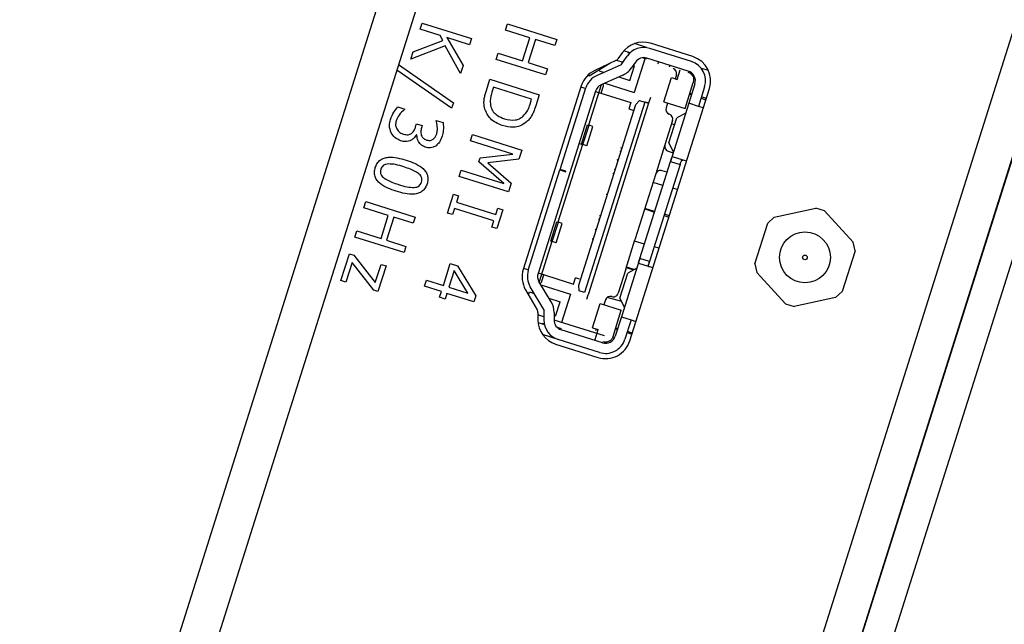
# Model space of a CAD drawing. Header units: millimetres. Extents: x 0 to 844, y -2 to 552.
# Tile 54 of 65: x 756.68 to 761.52, y 208.27 to 211.24. Entities that reach past the tile are written whole.
import ezdxf

# ---------------------------------------------------------------- set-up
doc = ezdxf.new("R2010")
doc.units = ezdxf.units.MM
doc.styles.add('SLDTEXTSTYLE0', font='GOTHIC.TTF', dxfattribs={"width": 0.913})
doc.dimstyles.new('SLDDIMSTYLE8', dxfattribs={"dimtxt": 3.5, "dimasz": 3.9624, "dimexe": 0, "dimexo": 0.0625, "dimgap": 0.875, "dimtad": 0, "dimtih": 1, "dimtoh": 1, "dimdec": 4, "dimlfac": 10, "dimzin": 12, "dimdsep": 46, "dimtxsty": 'SLDTEXTSTYLE0', "dimsah": 1, "dimcen": 0.09, "dimadec": 0, "dimazin": 3, "dimtfac": 1, "dimtdec": 0, "dimtofl": 0, "dimtmove": 0, "dimatfit": 3, "dimfxl": 1, "dimfrac": 2, "dimtolj": 1, "dimtzin": 12, "dimarcsym": 0})

# ---------------------------------------------------------------- blocks, each defined once
blk = doc.blocks.new('_D_21')
at = {"color": 7, "linetype": 'Continuous', "lineweight": 0}
for p, q in [((742.0554, 179.6195), (729.5316, 139.9473)), ((788.3213, 155.7553), (788.3213, 130.8881))]:
    blk.add_line(p, q, dxfattribs=at)
at = {"color": 7, "linetype": 'Continuous', "lineweight": 18}
for start, end in [(252.48, 260.330935), (262.454229, 270)]:
    blk.add_arc((788.3213, 326.1778), 192.1147, start, end, dxfattribs=at)
for points in [[(730.4874, 142.975), (734.0858, 141.1894), (734.4704, 142.4529)], [(788.3213, 134.0631), (784.3659, 134.7644), (784.3523, 133.4436)]]:
    blk.add_solid(points, dxfattribs=at)
at = {"color": 7, "linetype": 'Continuous', "lineweight": 18, "insert": (756.0543, 137.9188), "char_height": 3.5, "attachment_point": 1, "style": 'SLDTEXTSTYLE0'}
blk.add_mtext('18°', dxfattribs=at)

msp = doc.modelspace()

# ---------------------------------------------------------------- linework, layer by layer
at = {"color": 7, "linetype": 'Continuous', "lineweight": 25}
for p, q in [((786.237163, 299.372312), (748.855352, 180.956501)), ((786.279353, 298.888138), (749.167882, 181.328696)), ((759.931766, 205.417933), (766.0278, 224.728574)), ((759.934189, 205.417168), (766.030222, 224.72781)), ((760.076613, 205.372207), (766.172646, 224.682849)), ((758.648456, 211.196065), (758.658135, 211.226726)), ((758.745228, 211.165516), (758.648456, 211.196065)), ((758.658135, 211.226726), (758.900352, 211.150262)), ((759.066677, 211.192148), (759.076356, 211.222808)), ((759.186252, 211.1544), (759.066677, 211.192148)), ((759.076356, 211.222808), (759.318573, 211.146344)), ((758.613279, 211.084634), (758.759377, 211.141083)), ((758.759377, 211.141083), (758.745228, 211.165516)), ((758.778188, 211.155111), (758.858385, 211.01732)), ((758.890673, 211.119602), (758.778188, 211.155111)), ((758.900352, 211.150262), (758.890673, 211.119602)), ((759.15044, 211.040956), (759.186252, 211.1544)), ((759.213847, 211.145689), (759.178035, 211.032245)), ((759.308894, 211.115684), (759.213847, 211.145689)), ((759.318573, 211.146344), (759.308894, 211.115684)), ((758.770159, 211.114658), (758.601997, 211.048895)), ((758.84615, 210.978564), (758.770159, 211.114658)), ((759.760308, 211.107379), (759.701094, 211.126072)), ((759.980184, 211.037968), (759.776997, 211.10211)), ((759.987871, 211.061652), (759.779984, 211.127279)), ((758.601997, 211.048895), (758.613279, 211.084634)), ((759.021186, 211.048044), (759.030865, 211.078704)), ((759.263403, 210.97158), (759.021186, 211.048044)), ((759.030865, 211.078704), (759.15044, 211.040956)), ((759.612568, 211.04391), (759.644148, 211.033941)), ((759.639985, 211.07981), (759.619502, 211.05058)), ((759.63565, 211.021633), (759.664602, 211.063566)), ((759.67936, 211.080501), (759.648228, 211.090328)), ((759.670392, 211.078088), (759.671897, 211.082856)), ((759.752684, 211.056413), (759.698767, 210.885618)), ((759.76044, 211.049662), (759.740396, 211.055989)), ((759.965133, 210.990287), (759.761945, 211.05443)), ((758.802356, 210.807794), (758.533313, 210.995932)), ((758.541918, 211.023191), (758.810946, 210.835005)), ((758.858385, 211.01732), (758.84615, 210.978564)), ((759.178035, 211.032245), (759.273082, 211.00224)), ((759.273082, 211.00224), (759.263403, 210.97158)), ((759.579672, 211.028329), (759.477678, 210.965898)), ((759.609586, 211.042265), (759.505637, 210.993837)), ((759.63565, 211.021633), (759.516931, 210.969203)), ((759.527865, 210.992001), (759.529671, 210.997723)), ((759.678535, 210.944437), (759.701113, 211.015958)), ((759.705748, 211.035158), (759.68482, 211.004848)), ((759.694034, 211.018193), (759.701113, 211.015958)), ((759.873973, 211.019065), (759.870963, 211.009528)), ((759.910431, 210.94988), (759.925483, 210.997561)), ((760.064435, 210.993291), (760.029495, 211.003379)), ((758.972927, 210.895173), (758.990455, 210.950697)), ((758.990455, 210.950697), (759.232672, 210.874233)), ((759.477678, 210.965898), (759.476565, 210.974997)), ((759.527865, 210.992001), (759.551593, 210.984511)), ((759.642928, 210.970188), (759.537131, 210.923465)), ((759.623768, 210.961726), (759.678535, 210.944437)), ((759.84467, 210.839559), (759.882299, 210.958761)), ((759.882299, 210.958761), (759.910431, 210.94988)), ((759.906916, 210.971963), (759.900895, 210.95289)), ((759.00837, 210.911325), (759.000582, 210.886653)), ((759.195399, 210.852283), (759.00837, 210.911325)), ((759.439224, 210.91816), (759.154441, 210.016043)), ((759.335564, 210.507412), (759.461969, 210.90783)), ((759.437598, 210.913011), (759.461248, 210.905545)), ((759.537778, 210.923751), (759.475192, 210.725495)), ((759.537537, 210.881462), (759.54732, 210.912454)), ((759.554533, 210.93115), (759.698767, 210.885618)), ((759.678092, 209.665126), (760.069443, 210.904821)), ((759.94909, 210.806595), (759.98973, 210.935333)), ((759.997761, 210.927555), (759.967657, 210.832193)), ((760.045442, 210.912503), (760.015338, 210.817141)), ((759.18761, 210.827611), (759.195399, 210.852283)), ((759.232672, 210.874233), (759.215341, 210.819331)), ((759.50965, 210.892779), (759.226736, 209.99658)), ((759.508928, 210.890493), (759.682962, 210.835553)), ((759.77887, 210.860331), (759.770083, 210.832495)), ((759.971546, 210.87773), (759.981008, 210.874484)), ((759.981904, 210.877324), (759.972294, 210.880099)), ((760.028317, 210.858255), (760.05216, 210.850075)), ((760.054175, 210.856457), (760.029957, 210.86345)), ((758.537687, 210.814642), (758.571845, 210.803859)), ((758.571845, 210.803859), (758.571134, 210.801607)), ((758.810946, 210.835005), (758.802356, 210.807794)), ((759.426768, 209.93763), (759.707273, 210.826196)), ((759.751011, 210.838516), (759.455505, 209.902431)), ((759.770083, 210.832495), (759.474577, 209.89641)), ((759.682962, 210.835553), (759.673329, 210.805038)), ((759.673329, 210.805038), (759.692401, 210.799017)), ((759.707273, 210.826196), (759.724956, 210.846741)), ((759.724956, 210.846741), (759.751011, 210.838516)), ((759.84467, 210.839559), (759.94909, 210.806595)), ((759.863265, 210.833689), (759.855739, 210.809849)), ((759.967657, 210.832193), (759.877346, 210.546112)), ((760.015338, 210.817141), (759.967657, 210.832193)), ((760.039369, 210.809555), (760.015338, 210.817141)), ((759.870264, 210.638026), (759.909086, 210.761003)), ((759.952559, 210.784367), (759.909086, 210.761003)), ((758.625603, 210.717823), (758.629944, 210.731572)), ((758.629944, 210.731572), (758.657538, 210.722861)), ((758.657538, 210.722861), (758.654256, 210.712465)), ((758.725673, 210.746447), (758.726277, 210.748364)), ((758.726277, 210.748364), (758.760435, 210.737581)), ((759.439898, 210.631772), (759.470002, 210.727133)), ((759.447631, 210.629331), (759.477735, 210.724692)), ((759.466684, 210.623316), (759.496788, 210.718677)), ((759.470002, 210.727133), (759.477735, 210.724692)), ((759.496788, 210.718677), (759.477735, 210.724692)), ((759.888368, 210.747116), (759.850738, 210.627914)), ((759.898251, 210.726683), (759.883282, 210.731005)), ((758.631921, 210.677424), (758.629621, 210.67815)), ((758.894875, 210.647925), (758.904554, 210.678585)), ((758.904554, 210.678585), (759.146771, 210.602121)), ((759.103749, 210.581987), (758.894875, 210.647925)), ((759.445089, 210.630134), (759.324673, 210.248689)), ((759.4284, 210.635402), (759.447631, 210.629331)), ((759.466684, 210.623316), (759.447631, 210.629331)), ((759.639445, 210.611333), (759.633723, 210.613139)), ((759.850738, 210.627914), (759.805582, 210.484874)), ((759.892444, 210.593936), (759.870264, 210.638026)), ((758.936603, 210.545141), (758.942713, 210.564496)), ((758.942713, 210.564496), (759.103749, 210.581987)), ((759.146771, 210.602121), (759.132767, 210.55776)), ((759.628806, 210.597565), (759.634528, 210.595759)), ((759.867052, 210.596548), (759.890892, 210.589022)), ((759.956393, 210.547372), (759.8879, 210.568994)), ((759.058258, 210.437883), (758.936603, 210.545141)), ((759.132767, 210.55776), (758.979534, 210.540123)), ((758.979534, 210.540123), (759.095518, 210.439765)), ((759.619859, 210.54929), (759.615735, 210.556158)), ((759.726826, 210.069303), (759.877346, 210.546112)), ((759.925027, 210.53106), (759.774507, 210.054251)), ((759.877346, 210.546112), (759.925027, 210.53106)), ((758.839705, 210.47316), (758.849384, 210.503821)), ((759.081922, 210.396697), (758.839705, 210.47316)), ((758.849384, 210.503821), (759.058258, 210.437883)), ((759.179055, 210.011632), (759.334661, 210.504551)), ((759.335564, 210.507412), (759.334661, 210.504551)), ((759.334661, 210.504551), (759.363269, 210.49552)), ((759.364172, 210.498381), (759.335564, 210.507412)), ((759.363269, 210.49552), (759.364172, 210.498381)), ((759.599948, 210.483936), (759.594141, 210.487754)), ((759.600946, 210.50931), (759.606668, 210.507504)), ((759.805582, 210.484874), (759.703229, 210.160644)), ((759.805582, 210.484874), (759.805582, 210.484874)), ((759.860559, 210.493734), (759.836948, 210.501187)), ((759.095518, 210.439765), (759.081922, 210.396697)), ((759.840319, 210.428819), (759.792267, 210.442693)), ((759.91259, 210.407951), (759.888371, 210.414944)), ((758.782841, 210.29303), (758.811878, 210.385012)), ((758.811878, 210.385012), (758.836406, 210.377268)), ((758.836406, 210.377268), (758.826727, 210.346608)), ((759.561863, 210.385506), (759.568809, 210.385298)), ((758.371637, 210.319177), (758.381316, 210.349837)), ((758.491213, 210.281429), (758.371637, 210.319177)), ((758.381316, 210.349837), (758.623534, 210.273374)), ((758.826727, 210.346608), (759.019888, 210.285631)), ((760.387778, 210.27225), (760.591847, 210.317416)), ((760.633801, 210.304172), (760.591847, 210.317416)), ((758.455401, 210.167985), (758.491213, 210.281429)), ((758.518807, 210.272718), (758.482995, 210.159274)), ((758.613855, 210.242713), (758.518807, 210.272718)), ((758.623534, 210.273374), (758.613855, 210.242713)), ((758.807369, 210.285287), (758.782841, 210.29303)), ((758.817048, 210.315948), (758.807369, 210.285287)), ((759.010209, 210.25497), (758.817048, 210.315948)), ((759.019888, 210.285631), (759.029567, 210.316291)), ((759.054095, 210.308548), (759.025058, 210.216567)), ((759.029567, 210.316291), (759.054095, 210.308548)), ((759.533379, 210.279452), (759.528329, 210.279279)), ((759.751669, 210.314089), (759.798978, 210.29786)), ((759.799874, 210.300701), (759.751822, 210.314575)), ((759.846287, 210.281631), (759.87013, 210.273451)), ((759.872145, 210.279833), (759.847927, 210.286826)), ((760.387778, 210.27225), (760.355332, 210.242539)), ((760.633801, 210.304172), (760.77495, 210.150026)), ((759.00053, 210.22431), (759.010209, 210.25497)), ((759.025058, 210.216567), (759.00053, 210.22431)), ((759.289268, 210.155001), (759.319372, 210.250362)), ((759.297025, 210.152552), (759.327129, 210.247914)), ((759.316025, 210.146554), (759.346129, 210.241915)), ((759.319372, 210.250362), (759.327129, 210.247914)), ((759.346129, 210.241915), (759.327129, 210.247914)), ((759.52335, 210.263507), (759.530296, 210.263299)), ((760.292413, 210.043227), (760.355332, 210.242539)), ((758.326146, 210.175073), (758.335825, 210.205733)), ((758.568364, 210.098609), (758.326146, 210.175073)), ((758.335825, 210.205733), (758.455401, 210.167985)), ((759.512324, 210.208648), (759.507473, 210.213211)), ((758.482995, 210.159274), (758.578043, 210.12927)), ((758.578043, 210.12927), (758.568364, 210.098609)), ((759.294569, 210.153328), (759.231983, 209.955072)), ((759.289268, 210.155001), (759.297025, 210.152552)), ((759.316025, 210.146554), (759.297025, 210.152552)), ((759.49284, 210.16686), (759.499432, 210.167811)), ((759.658073, 210.017604), (759.703228, 210.160643)), ((759.749304, 210.140507), (759.701252, 210.154382)), ((759.703229, 210.160644), (759.703228, 210.160643)), ((759.821575, 210.11964), (759.797356, 210.126632)), ((760.784457, 210.107072), (760.77495, 210.150026)), ((758.258635, 209.961216), (758.300255, 210.093056)), ((758.300255, 210.093056), (758.321957, 210.086205)), ((758.321957, 210.086205), (758.427344, 209.950946)), ((760.784457, 210.107072), (760.721538, 209.90776)), ((758.313501, 210.049575), (758.283164, 209.953473)), ((758.419277, 209.913876), (758.313501, 210.049575)), ((758.427344, 209.950946), (758.455655, 210.040628)), ((758.480184, 210.032884), (758.4405, 209.907177)), ((758.455655, 210.040628), (758.480184, 210.032884)), ((758.761575, 209.937297), (758.795452, 210.044609)), ((758.795452, 210.044609), (758.831094, 210.033357)), ((758.831094, 210.033357), (758.920601, 209.885673)), ((759.726826, 210.069302), (759.636515, 209.78322)), ((759.790821, 210.022886), (759.722329, 210.044508)), ((759.774507, 210.054251), (759.726826, 210.069303)), ((759.774507, 210.054251), (759.766981, 210.030412)), ((760.292413, 210.043227), (760.30192, 210.000272)), ((758.815016, 210.010459), (758.78917, 209.928586)), ((758.882492, 209.899126), (758.815016, 210.010459)), ((759.156127, 210.021384), (759.179776, 210.013918)), ((759.227457, 209.998866), (759.401491, 209.943926)), ((759.246282, 209.958842), (759.256065, 209.989835)), ((759.658073, 210.017604), (759.620443, 209.898401)), ((759.629433, 209.875136), (759.668255, 209.998114)), ((759.658073, 210.017604), (759.658073, 210.017604)), ((759.660654, 210.025778), (759.696712, 210.013408)), ((759.699725, 210.015026), (759.660807, 210.026263)), ((759.711728, 210.021477), (759.668255, 209.998114)), ((760.443069, 209.846127), (760.30192, 210.000272)), ((758.283164, 209.953473), (758.258635, 209.961216)), ((758.669113, 209.93277), (758.678792, 209.963431)), ((758.751896, 209.906637), (758.669113, 209.93277)), ((758.678792, 209.963431), (758.761575, 209.937297)), ((759.291413, 209.856679), (759.231617, 209.955678)), ((759.241453, 209.939394), (759.385687, 209.893862)), ((759.401491, 209.943926), (759.411124, 209.974442)), ((759.430197, 209.968421), (759.411124, 209.974442)), ((759.429451, 209.910656), (759.426768, 209.93763)), ((758.4405, 209.907177), (758.419277, 209.913876)), ((758.743185, 209.879043), (758.751896, 209.906637)), ((758.779491, 209.897926), (758.77078, 209.870332)), ((758.911331, 209.856306), (758.779491, 209.897926)), ((758.78917, 209.928586), (758.882492, 209.899126)), ((758.920601, 209.885673), (758.911331, 209.856306)), ((759.165368, 209.915951), (759.222671, 209.816619)), ((759.180108, 209.890399), (759.18468, 209.904884)), ((759.18468, 209.904884), (759.208409, 209.897393)), ((759.255917, 209.818738), (759.188818, 209.929827)), ((759.385687, 209.893862), (759.342036, 209.755588)), ((759.455505, 209.902431), (759.429451, 209.910656)), ((759.472253, 209.889047), (759.46579, 209.868574)), ((759.473524, 209.893072), (759.472253, 209.889047)), ((759.474577, 209.89641), (759.473524, 209.893072)), ((760.689092, 209.878049), (760.721538, 209.90776)), ((758.77078, 209.870332), (758.743185, 209.879043)), ((759.280583, 209.874609), (759.335351, 209.857319)), ((759.312773, 209.785799), (759.335351, 209.857319)), ((759.493959, 209.728601), (759.531589, 209.847803)), ((759.531589, 209.847803), (759.63601, 209.814839)), ((759.557711, 209.865773), (759.550185, 209.841932)), ((759.638031, 209.858044), (759.566978, 209.87856)), ((759.651613, 209.831047), (759.629433, 209.875136)), ((760.443069, 209.846127), (760.485023, 209.832883)), ((760.689092, 209.878049), (760.485023, 209.832883)), ((759.226016, 209.804118), (759.226004, 209.768425)), ((759.255655, 209.782857), (759.226012, 209.792215)), ((759.255917, 209.818738), (759.255546, 209.767782)), ((759.305813, 209.80425), (759.305544, 209.767418)), ((759.59537, 209.686101), (759.63601, 209.814839)), ((759.22669, 209.755298), (759.257906, 209.745444)), ((759.250443, 209.7478), (759.251948, 209.752568)), ((759.554215, 209.688607), (759.305543, 209.767108)), ((759.636515, 209.78322), (759.606411, 209.687859)), ((759.636515, 209.78322), (759.684195, 209.768168)), ((759.684195, 209.768168), (759.654091, 209.672807)), ((759.684195, 209.768168), (759.708226, 209.760582)), ((759.325439, 209.671692), (759.249282, 209.695734)), ((759.341996, 209.724141), (759.321885, 209.73049)), ((759.333005, 209.72698), (759.33177, 209.723067)), ((759.543678, 209.65523), (759.340491, 209.719373)), ((759.493959, 209.728601), (759.522091, 209.719721)), ((759.507039, 209.67204), (759.522091, 209.719721)), ((759.512555, 209.722731), (759.509545, 209.713195)), ((759.607486, 209.724482), (759.616948, 209.721236)), ((759.617844, 209.724077), (759.608234, 209.726852)), ((759.664256, 209.705007), (759.6881, 209.696828)), ((759.690115, 209.70321), (759.665897, 209.710202)), ((759.313374, 209.64918), (759.521261, 209.583554)), ((759.528626, 209.60755), (759.325439, 209.671692))]:
    msp.add_line(p, q, dxfattribs=at)
at = {"color": 8, "linetype": 'Continuous', "lineweight": 25}
msp.add_line((758.153893, 200.391902), (765.853888, 224.783475), dxfattribs=at)
at = {"color": 7, "linetype": 'Continuous', "lineweight": 25, "flags": 128}
msp.add_lwpolyline([(759.81604, 211.026867), (759.817931, 211.03023), (759.82211, 211.035437)], dxfattribs=at)
at = {"color": 7, "linetype": 'Continuous', "lineweight": 25}
for radius in [0.125, 0.011496]:
    msp.add_circle((760.538435, 210.075149), radius, dxfattribs=at)
for centre, radius, start, end in [((759.742354, 211.008077), 0.125, 72.48, 144.98), ((759.746893, 211.006749), 0.1, 72.48, 145.377271), ((759.599029, 211.064927), 0.025, 294.98, 324.98), ((759.746893, 211.006749), 0.05, 72.48, 145.377271), ((759.950241, 210.942451), 0.125, 342.48, 72.48), ((759.602529, 211.061665), 0.1, 293.827777, 325.377271), ((759.883075, 210.979489), 0.025, 342.48, 72.48), ((759.950081, 210.942606), 0.1, 342.48, 72.48), ((759.558425, 210.88053), 0.125, 114.98, 162.48), ((759.55733, 210.877727), 0.1, 113.827777, 162.48), ((759.950081, 210.942606), 0.05, 342.48, 72.48), ((759.55733, 210.877727), 0.05, 113.827777, 162.48), ((759.528248, 210.918475), 0.02, 342.48, 26.624714), ((759.879579, 210.802323), 0.025, 162.48, 252.48), ((759.864527, 210.754642), 0.025, 342.48, 72.48), ((759.273643, 209.978413), 0.125, 162.48, 209.98), ((759.274416, 209.981528), 0.1, 162.48, 211.132223), ((759.274416, 209.981528), 0.05, 162.48, 211.132223), ((759.227209, 209.964863), 0.02, 298.335286, 342.48), ((759.581551, 209.858247), 0.025, 72.48, 162.48), ((759.596603, 209.905927), 0.025, 252.48, 342.48), ((759.205815, 209.804978), 0.1, 359.582729, 31.132223), ((759.201016, 209.804126), 0.025, 359.98, 29.98), ((759.351004, 209.768382), 0.125, 179.98, 252.48), ((759.355543, 209.767054), 0.1, 179.582729, 252.48), ((759.355543, 209.767054), 0.05, 179.582729, 252.48), ((759.558891, 209.702755), 0.125, 252.48, 342.48), ((759.55873, 209.702911), 0.1, 252.48, 342.48), ((759.55873, 209.702911), 0.05, 252.48, 342.48)]:
    msp.add_arc(centre, radius, start, end, dxfattribs=at)
for points, knots in [([(759.963627, 210.985519), (759.968263, 210.983493), (759.975391, 210.980377), (759.982788, 210.972832), (759.987294, 210.966018), (759.990327, 210.958368), (759.992285, 210.947979), (759.990732, 210.940292), (759.98973, 210.935333)], [0, 0, 0, 0, 0.23944356, 0.36822018, 0.49999865, 0.62877661, 0.76055644, 1, 1, 1, 1]), ([(758.965331, 210.803693), (758.96324, 210.814107), (758.959794, 210.831269), (758.962614, 210.855514), (758.966963, 210.875541), (758.970939, 210.888628), (758.972927, 210.895173)], [0, 0, 0, 0, 0.339562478, 0.559573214, 0.779767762, 1, 1, 1, 1]), ([(759.000582, 210.886653), (758.996484, 210.873288), (758.989178, 210.849461), (758.993533, 210.825035), (758.995445, 210.81431)], [0, 0, 0, 0, 0.56091153, 1, 1, 1, 1]), ([(758.501888, 210.753138), (758.506784, 210.765685), (758.515531, 210.788097), (758.530916, 210.806529), (758.537687, 210.814642)], [0, 0, 0, 0, 0.55983599, 1, 1, 1, 1]), ([(758.571134, 210.801607), (758.561239, 210.792999), (758.543575, 210.777634), (758.534312, 210.756233), (758.530238, 210.746822)], [0, 0, 0, 0, 0.56021571, 1, 1, 1, 1]), ([(759.051314, 210.722446), (759.029605, 210.731968), (758.990832, 210.748975), (758.973124, 210.786971), (758.965331, 210.803693)], [0, 0, 0, 0, 0.559918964, 1, 1, 1, 1]), ([(758.995445, 210.81431), (758.998761, 210.806267), (759.005394, 210.790178), (759.028805, 210.768721), (759.049681, 210.760838), (759.06244, 210.756021)], [0, 0, 0, 0, 0.27992712, 0.55989828, 1, 1, 1, 1]), ([(759.152701, 210.768092), (759.161474, 210.777895), (759.177177, 210.795439), (759.184416, 210.817761), (759.18761, 210.827611)], [0, 0, 0, 0, 0.55873296, 1, 1, 1, 1]), ([(759.215341, 210.819331), (759.211955, 210.809215), (759.206379, 210.792554), (759.195727, 210.770501), (759.184018, 210.753277), (759.173934, 210.743835), (759.168893, 210.739116)], [0, 0, 0, 0, 0.34015086, 0.5601798, 0.78015079, 1, 1, 1, 1]), ([(758.505621, 210.686529), (758.501227, 210.698802), (758.493353, 210.720793), (758.499272, 210.743225), (758.501888, 210.753138)], [0, 0, 0, 0, 0.55808646, 1, 1, 1, 1]), ([(759.06244, 210.756021), (759.080057, 210.752037), (759.104636, 210.746478), (759.135836, 210.755471), (759.147079, 210.763885), (759.152701, 210.768092)], [0, 0, 0, 0, 0.55856049, 0.77929396, 1, 1, 1, 1]), ([(758.530238, 210.746822), (758.528344, 210.739047), (758.524966, 210.725188), (758.530075, 210.711979), (758.532317, 210.706181)], [0, 0, 0, 0, 0.5609597, 1, 1, 1, 1]), ([(758.532317, 210.706181), (758.537236, 210.699644), (758.546042, 210.687943), (758.559771, 210.683132), (758.565831, 210.681008)], [0, 0, 0, 0, 0.558643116, 1, 1, 1, 1]), ([(758.605499, 210.684343), (758.610555, 210.689805), (758.61962, 210.699599), (758.623769, 210.712235), (758.625603, 210.717823)], [0, 0, 0, 0, 0.55773776, 1, 1, 1, 1]), ([(758.654256, 210.712465), (758.652602, 210.705587), (758.6493, 210.69186), (758.653404, 210.67187), (758.665494, 210.657485), (758.675869, 210.653413), (758.681067, 210.651373)], [0, 0, 0, 0, 0.280653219, 0.560096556, 0.779618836, 1, 1, 1, 1]), ([(758.731948, 210.7186), (758.731178, 210.72389), (758.729802, 210.733338), (758.726935, 210.742441), (758.725673, 210.746447)], [0, 0, 0, 0, 0.55982882, 1, 1, 1, 1]), ([(758.728911, 210.681944), (758.730422, 210.688713), (758.733121, 210.700811), (758.732307, 210.71316), (758.731948, 210.7186)], [0, 0, 0, 0, 0.55950669, 1, 1, 1, 1]), ([(758.760435, 210.737581), (758.761441, 210.72481), (758.763239, 210.701995), (758.75786, 210.679796), (758.755492, 210.670024)], [0, 0, 0, 0, 0.55975634, 1, 1, 1, 1]), ([(759.168893, 210.739116), (759.159234, 210.732682), (759.13991, 210.719812), (759.098304, 210.711451), (759.069131, 210.718277), (759.051314, 210.722446)], [0, 0, 0, 0, 0.2800892, 0.56033119, 1, 1, 1, 1]), ([(758.553507, 210.647811), (758.542446, 210.652517), (758.522672, 210.66093), (758.510836, 210.678699), (758.505621, 210.686529)], [0, 0, 0, 0, 0.55936833, 1, 1, 1, 1]), ([(758.565831, 210.681008), (758.573563, 210.678919), (758.587344, 210.675195), (758.599961, 210.681552), (758.605499, 210.684343)], [0, 0, 0, 0, 0.56103555, 1, 1, 1, 1]), ([(758.629621, 210.67815), (758.625842, 210.671961), (758.619097, 210.660916), (758.608393, 210.653727), (758.603687, 210.650567)], [0, 0, 0, 0, 0.56036913, 1, 1, 1, 1]), ([(758.673438, 210.616694), (758.666579, 210.61964), (758.652858, 210.625532), (758.639789, 210.642196), (758.632173, 210.659879), (758.632005, 210.671577), (758.631921, 210.677424)], [0, 0, 0, 0, 0.27968418, 0.55947067, 0.77982261, 1, 1, 1, 1]), ([(758.712018, 210.6553), (758.716272, 210.659581), (758.723892, 210.667251), (758.727373, 210.677442), (758.728911, 210.681944)], [0, 0, 0, 0, 0.55823836, 1, 1, 1, 1]), ([(758.755492, 210.670024), (758.751947, 210.66003), (758.74562, 210.642198), (758.731744, 210.629465), (758.725644, 210.623867)], [0, 0, 0, 0, 0.56038945, 1, 1, 1, 1]), ([(758.603687, 210.650567), (758.594437, 210.647208), (758.577865, 210.641192), (758.560972, 210.645783), (758.553507, 210.647811)], [0, 0, 0, 0, 0.55815427, 1, 1, 1, 1]), ([(758.725644, 210.623867), (758.721286, 210.621162), (758.712575, 210.615755), (758.694252, 210.611938), (758.681329, 210.614891), (758.673438, 210.616694)], [0, 0, 0, 0, 0.2804056, 0.56058697, 1, 1, 1, 1]), ([(758.681067, 210.651373), (758.687154, 210.650086), (758.698036, 210.647785), (758.707742, 210.653001), (758.712018, 210.6553)], [0, 0, 0, 0, 0.55941528, 1, 1, 1, 1]), ([(759.850738, 210.627914), (759.850106, 210.624643), (759.848846, 210.618117), (759.851957, 210.608479), (759.858087, 210.600405), (759.864052, 210.597839), (759.867052, 210.596548)], [0, 0, 0, 0, 0.25059761, 0.50011384, 0.74855907, 1, 1, 1, 1]), ([(758.427209, 210.516573), (758.429842, 210.523452), (758.435105, 210.537197), (758.450169, 210.553966), (758.470099, 210.564117), (758.513913, 210.571187), (758.549808, 210.561136), (758.578503, 210.553102)], [0, 0, 0, 0, 0.12525647, 0.25026833, 0.37529689, 0.50059589, 1, 1, 1, 1]), ([(759.877346, 210.546112), (759.878343, 210.549287), (759.880329, 210.555615), (759.882974, 210.563368), (759.885516, 210.568724), (759.887102, 210.568904), (759.8879, 210.568994)], [0, 0, 0, 0, 0.25111924, 0.50046582, 0.74873612, 1, 1, 1, 1]), ([(758.530396, 210.399709), (758.502141, 210.409486), (758.466802, 210.421714), (758.435052, 210.452886), (758.424612, 210.472694), (758.421799, 210.495106), (758.425404, 210.509412), (758.427209, 210.516573)], [0, 0, 0, 0, 0.499471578, 0.624727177, 0.749749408, 0.874741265, 1, 1, 1, 1]), ([(758.491985, 210.534529), (758.487399, 210.534057), (758.478237, 210.533113), (758.466451, 210.52723), (758.458615, 210.518048), (758.456075, 210.51126), (758.454803, 210.507862)], [0, 0, 0, 0, 0.28023363, 0.55979237, 0.77965897, 1, 1, 1, 1]), ([(758.567856, 210.519375), (758.554008, 210.523966), (758.529311, 210.532153), (758.503378, 210.533804), (758.491985, 210.534529)], [0, 0, 0, 0, 0.56068327, 1, 1, 1, 1]), ([(758.63943, 210.487772), (758.626694, 210.495063), (758.603916, 210.508102), (758.578889, 210.515926), (758.567856, 210.519375)], [0, 0, 0, 0, 0.55915225, 1, 1, 1, 1]), ([(758.578503, 210.553102), (758.606767, 210.543336), (758.642122, 210.531121), (758.673922, 210.499971), (758.684328, 210.480129), (758.687085, 210.457711), (758.68349, 210.443401), (758.68169, 210.436238)], [0, 0, 0, 0, 0.49947186, 0.624763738, 0.749761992, 0.874747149, 1, 1, 1, 1]), ([(759.925027, 210.53106), (759.925868, 210.533735), (759.927549, 210.539086), (759.929957, 210.546142), (759.932543, 210.551116), (759.935492, 210.553472), (759.937828, 210.553072), (759.93894, 210.552882)], [0, 0, 0, 0, 0.20832583, 0.4167117, 0.62281173, 0.82053351, 1, 1, 1, 1]), ([(758.454803, 210.507862), (758.453736, 210.503431), (758.451608, 210.494587), (758.455454, 210.478105), (758.464182, 210.470083), (758.469514, 210.465182)], [0, 0, 0, 0, 0.28086424, 0.56062594, 1, 1, 1, 1]), ([(758.469514, 210.465182), (758.482234, 210.457848), (758.504979, 210.444734), (758.53001, 210.436892), (758.541043, 210.433435)], [0, 0, 0, 0, 0.55922068, 1, 1, 1, 1]), ([(758.654096, 210.444949), (758.655163, 210.449387), (758.657295, 210.45825), (758.65338, 210.474727), (758.64472, 210.482826), (758.63943, 210.487772)], [0, 0, 0, 0, 0.280782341, 0.56068705, 1, 1, 1, 1]), ([(759.836948, 210.501187), (759.833755, 210.501852), (759.827405, 210.503175), (759.817753, 210.500093), (759.809665, 210.493991), (759.806946, 210.487918), (759.805582, 210.484874)], [0, 0, 0, 0, 0.25116545, 0.4993905, 0.74907549, 1, 1, 1, 1]), ([(758.68169, 210.436238), (758.679062, 210.429361), (758.673811, 210.415622), (758.658655, 210.398948), (758.63872, 210.388888), (758.594969, 210.381716), (758.559083, 210.391715), (758.530396, 210.399709)], [0, 0, 0, 0, 0.125253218, 0.250243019, 0.375274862, 0.500588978, 1, 1, 1, 1]), ([(758.541043, 210.433435), (758.555083, 210.428922), (758.58013, 210.42087), (758.606355, 210.419226), (758.617879, 210.418504)], [0, 0, 0, 0, 0.56056421, 1, 1, 1, 1]), ([(758.617879, 210.418504), (758.622368, 210.419002), (758.631335, 210.419995), (758.642776, 210.425946), (758.650379, 210.434972), (758.652857, 210.441622), (758.654096, 210.444949)], [0, 0, 0, 0, 0.28025493, 0.55975154, 0.7797472, 1, 1, 1, 1]), ([(759.722329, 210.044508), (759.721728, 210.045039), (759.720533, 210.046095), (759.721523, 210.051933), (759.723808, 210.059799), (759.725818, 210.066127), (759.726826, 210.069302)], [0, 0, 0, 0, 0.250985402, 0.499032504, 0.748607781, 1, 1, 1, 1]), ([(759.773369, 210.028395), (759.772215, 210.028973), (759.769904, 210.03013), (759.769154, 210.034247), (759.770118, 210.039952), (759.772143, 210.046788), (759.773728, 210.051793), (759.774507, 210.054251)], [0, 0, 0, 0, 0.20686092, 0.41438899, 0.60969397, 0.80830387, 1, 1, 1, 1]), ([(759.59537, 209.686101), (759.593343, 209.681466), (759.590227, 209.674338), (759.582682, 209.666941), (759.575868, 209.662435), (759.568219, 209.659401), (759.55783, 209.657444), (759.550142, 209.658997), (759.545184, 209.659998)], [0, 0, 0, 0, 0.23944356, 0.36822018, 0.49999865, 0.62877661, 0.76055644, 1, 1, 1, 1])]:
    msp.add_open_spline(points, degree=3, knots=knots, dxfattribs=at)
msp.add_open_spline([(759.770083, 210.832495), (759.769796, 210.832586), (759.769223, 210.832767), (759.764813, 210.834159), (759.758508, 210.836149), (759.75351, 210.837727), (759.751011, 210.838516)], degree=3, dxfattribs=at)

# ---------------------------------------------------------------- dimensions: what is measured, and where the dimension line sits
at = {"color": 7, "linetype": 'Continuous', "lineweight": 18}
dim = msp.add_angular_dim_2l(base=(743.164893, 139.445535), line1=((742.437737, 180.830598), (781.055019, 303.160057)), line2=((788.321325, 157.025277), (788.321325, 305.025277)), dimstyle='SLDDIMSTYLE8', dxfattribs=at)
dim.commit()
dim.dimension.update_dxf_attribs({"geometry": '_D_21', "text_midpoint": (759.573734, 136.226179), "dimtype": 162})

doc.saveas('drawing.dxf')
